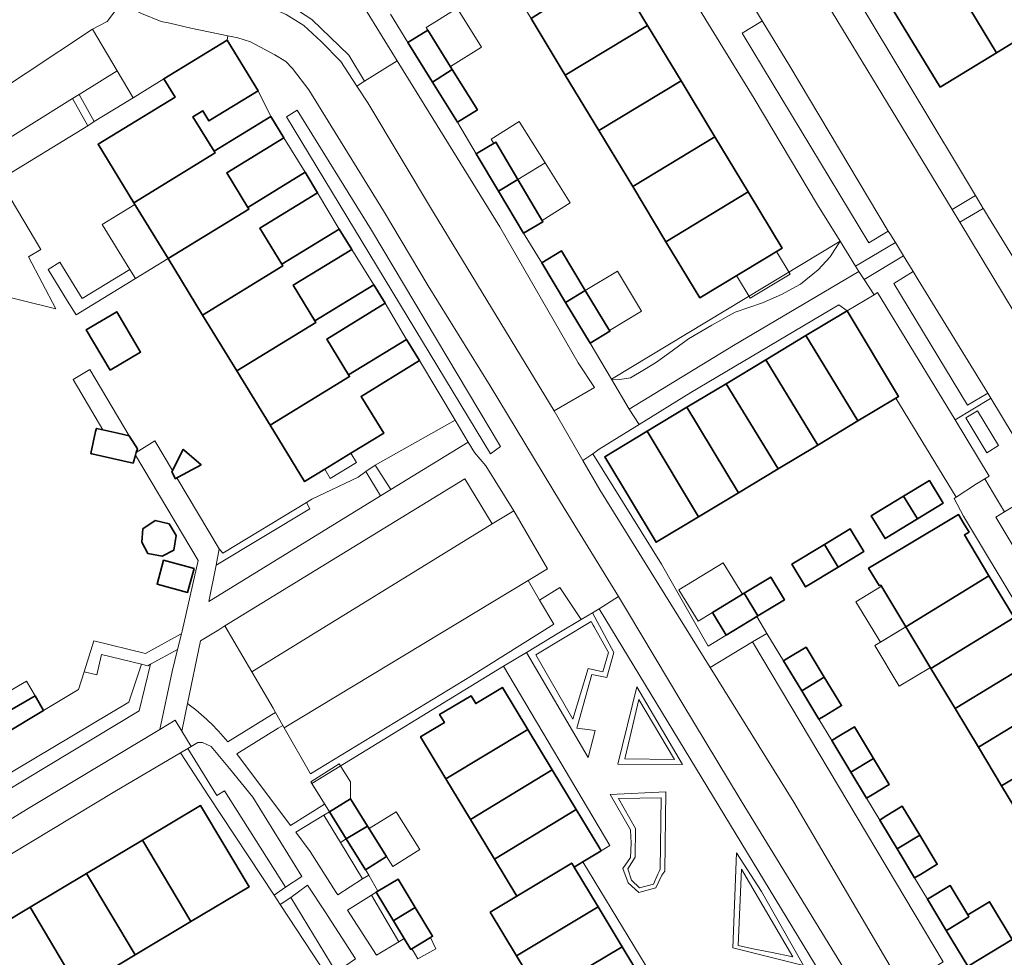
# Model space of a CAD drawing. Extents: x 147051 to 149075, y 463071 to 465537.
# Tile 87 of 229: x 147796 to 147887, y 464230 to 464317. Entities that reach past the tile are written whole.
import ezdxf

# ---------------------------------------------------------------- set-up
doc = ezdxf.new("R2010")
doc.units = 0
doc.header["$LTSCALE"] = 0.5
for name, color, linetype, lineweight in [('B-PV-GR-BEPLANTING_CULTUUR_BODEMBEDEKKER-GV', 252, 'CONTINUOUS', 18), ('B-PV-GR-BEPLANTING_CULTUUR_HEESTERS-GV', 252, 'CONTINUOUS', 18), ('B-PV-OG-BEBOUWING-GV', 6, 'CONTINUOUS', 35), ('B-PV-OG-BEBOUWING_LUIFEL-GV', 6, 'CONTINUOUS', 18), ('B-PV-OG-TERREIN_BEGROEID-GV', 252, 'CONTINUOUS', 18), ('B-PV-OG-TERREIN_ERF-GV', 252, 'CONTINUOUS', 18), ('B-PV-VH-GESLOTENVERHARDING_ASFALT-GV', 252, 'CONTINUOUS', 18), ('B-PV-VH-GESLOTENVERHARDING_BETON-GV', 252, 'CONTINUOUS', 18), ('B-PV-VH-OPENVERHARDING_BETONSTRAATSTEEN-GV', 252, 'CONTINUOUS', 18), ('B-PV-VH-OPENVERHARDING_TEGEL-GV', 252, 'CONTINUOUS', 18)]:
    doc.layers.add(name, color=color, linetype=linetype, lineweight=lineweight)

msp = doc.modelspace()

# ---------------------------------------------------------------- linework, layer by layer
at = {"layer": 'B-PV-GR-BEPLANTING_CULTUUR_BODEMBEDEKKER-GV', "flags": 128}
for points in [[(147848.741, 464248.776), (147849.388, 464251.279), (147847.686, 464251.502), (147849.08, 464256.459), (147850.457, 464256.185), (147851.129, 464258.513), (147849.129, 464262.195), (147848.096, 464261.574), (147846.017, 464260.326), (147843.007, 464258.518)], [(147847.33, 464252.333), (147843.875, 464258.279), (147849.014, 464261.388), (147849.213, 464261.03), (147849.287, 464260.899), (147850.616, 464258.521), (147850.095, 464256.721), (147848.753, 464257.031)], [(147851.495, 464248.154), (147857.502, 464248.137), (147853.261, 464255.313)], [(147852.606, 464250.606), (147853.448, 464254.153), (147856.737, 464248.587), (147852.141, 464248.646)], [(147850.774, 464245.351), (147852.656, 464242.05), (147852.733, 464240.824), (147852.66, 464239.498), (147851.961, 464238.471), (147852.464, 464237.145), (147853.441, 464236.246), (147855.017, 464236.698), (147855.566, 464237.85), (147855.841, 464238.225), (147855.954, 464245.582)], [(147853.132, 464242.19), (147851.556, 464244.961), (147855.517, 464245.037), (147855.43, 464238.411), (147855.326, 464238.214), (147855.187, 464237.95), (147854.809, 464237.035), (147853.512, 464236.697), (147852.764, 464237.385), (147852.404, 464238.459), (147853.108, 464239.542)], [(147868.719, 464229.484), (147864.829, 464236.36), (147862.495, 464239.935), (147862.159, 464231.127)], [(147865.657, 464230.712), (147865.469, 464230.749), (147863.888, 464231.073), (147862.657, 464231.326), (147862.961, 464238.431), (147867.715, 464230.3)]]:
    msp.add_lwpolyline(points, close=True, dxfattribs=at)
at = {"layer": 'B-PV-GR-BEPLANTING_CULTUUR_HEESTERS-GV', "flags": 128}
for points in [[(147826.526, 464313.9), (147823.101, 464317.215), (147821.247, 464318.413), (147819.136, 464319.256), (147817.951, 464319.66), (147815.513, 464323.664), (147814.838, 464323.252), (147817.272, 464318.976), (147817.898, 464318.827), (147818.699, 464318.553), (147820.728, 464317.679), (147822.356, 464316.656), (147823.961, 464315.156), (147825.79, 464313.307), (147827.271, 464311.032), (147827.998, 464311.489)], [(147806.531, 464309.958), (147809.385, 464311.699), (147815.248, 464315.289), (147815.324, 464315.702), (147811.87, 464316.392), (147809.917, 464316.865), (147809.141, 464317.014), (147807.313, 464317.763), (147806.161, 464318.312), (147805.434, 464318.786), (147804.111, 464317.008), (147802.76, 464316.306), (147805.044, 464312.455)], [(147805.044, 464312.455), (147801.52, 464310.263), (147802.917, 464307.738), (147806.531, 464309.958)], [(147800.899, 464309.877), (147792.756, 464304.811), (147794.104, 464302.352), (147802.312, 464307.363)], [(147792.786, 464300.896), (147793.927, 464297.483), (147793.721, 464295.513), (147793.358, 464293.992), (147792.577, 464292.052), (147799.357, 464290.39), (147796.83, 464295.202), (147797.977, 464295.89), (147794.104, 464302.352), (147792.756, 464304.811), (147792.467, 464304.632), (147790.411, 464308.146), (147790.083, 464308.708), (147788.685, 464307.438)], [(147852.653, 464283.969), (147853.965, 464284.752), (147855.086, 464285.421), (147856.185, 464286.23), (147858.041, 464287.595), (147860.226, 464288.856), (147862.37, 464290.076), (147864.917, 464290.92), (147866.682, 464291.696), (147868.423, 464292.654), (147870.09, 464293.982), (147871.179, 464295.208), (147872.109, 464296.648), (147850.897, 464283.86), (147851.674, 464283.837)], [(147852.545, 464281.086), (147862.222, 464286.978), (147873.849, 464293.849), (147873.55, 464294.33), (147872.109, 464296.648), (147871.179, 464295.208), (147870.09, 464293.982), (147868.423, 464292.654), (147866.682, 464291.696), (147864.917, 464290.92), (147862.37, 464290.076), (147860.226, 464288.856), (147858.041, 464287.595), (147856.185, 464286.23), (147855.086, 464285.421), (147853.965, 464284.752), (147852.653, 464283.969), (147851.674, 464283.837), (147850.897, 464283.86)], [(147879.001, 464286.282), (147875.594, 464291.88), (147875.27, 464291.688), (147872.763, 464290.198), (147877.538, 464282.263), (147877.267, 464282.1), (147882.87, 464272.918), (147884.749, 464274.159), (147885.543, 464274.62), (147885.952, 464274.858), (147882.775, 464280.08)], [(147830.441, 464273.619), (147837.62, 464278.025), (147836.413, 464280.039), (147828.989, 464275.893)], [(147822.919, 464271.824), (147814.216, 464266.6), (147813.548, 464263.251), (147829.476, 464273.027), (147828.123, 464275.287), (147827.387, 464274.773), (147823.098, 464272.714), (147822.61, 464272.419)], [(147822.61, 464272.419), (147814.846, 464267.718), (147814.521, 464268.127), (147814.216, 464266.6), (147822.919, 464271.824)], [(147891.352, 464268.328), (147888.824, 464272.429), (147887.36, 464271.549), (147886.556, 464271.066), (147892.471, 464261.193), (147894.748, 464262.818)], [(147824.289, 464244.462), (147823.107, 464246.355), (147840.895, 464257.249), (147843.007, 464258.518), (147846.017, 464260.326), (147848.096, 464261.574), (147846.115, 464264.534), (147844.237, 464263.364), (147845.544, 464261.134), (147837.918, 464256.345), (147822.965, 464247.243), (147820.539, 464251.527), (147820.412, 464251.751), (147819.993, 464251.494), (147816.138, 464249.123), (147821.14, 464242.469), (147824.274, 464244.452)], [(147848.753, 464257.031), (147850.095, 464256.721), (147850.616, 464258.521), (147849.287, 464260.899), (147849.213, 464261.03), (147849.014, 464261.388), (147843.875, 464258.279), (147847.33, 464252.333)], [(147785.385, 464237.024), (147785.512, 464237.102), (147796.641, 464243.957), (147809.015, 464251.38), (147810.161, 464256.759), (147810.655, 464258.802), (147808.147, 464257.423), (147807.083, 464253.104), (147784.072, 464239.247)], [(147792.404, 464248.464), (147793.424, 464247.01), (147793.9, 464246.627), (147806.116, 464253.894), (147807.308, 464257.417), (147803.607, 464258.319), (147803.146, 464256.431), (147801.97, 464256.705), (147801.463, 464255.075), (147798.211, 464253.133), (147794.551, 464250.948), (147794.548, 464250.946), (147792.178, 464249.531), (147791.958, 464249.398)], [(147784.072, 464239.247), (147807.083, 464253.104), (147808.147, 464257.423), (147807.881, 464257.277), (147807.308, 464257.417), (147806.116, 464253.894), (147793.9, 464246.627), (147793.424, 464247.01), (147783.175, 464240.766)], [(147852.606, 464250.606), (147852.141, 464248.646), (147856.737, 464248.587), (147853.448, 464254.153)], [(147813.532, 464245.216), (147819.596, 464236.012), (147819.836, 464236.174), (147820.669, 464236.738), (147815.003, 464245.693), (147814.298, 464245.244), (147811.596, 464249.61), (147810.918, 464249.211)], [(147815.003, 464245.693), (147820.669, 464236.738), (147822.179, 464237.752), (147817.638, 464245.109), (147815.481, 464247.759), (147813.751, 464249.783), (147812.975, 464250.158), (147812.524, 464250.157), (147811.896, 464249.787), (147811.596, 464249.61), (147814.298, 464245.244)], [(147853.108, 464239.542), (147852.404, 464238.459), (147852.764, 464237.385), (147853.512, 464236.697), (147854.809, 464237.035), (147855.187, 464237.95), (147855.326, 464238.214), (147855.43, 464238.411), (147855.517, 464245.037), (147851.556, 464244.961), (147853.132, 464242.19)], [(147825.36, 464236.26), (147825.503, 464236.038), (147827.815, 464237.508), (147825.755, 464240.899), (147824.223, 464243.421), (147821.611, 464241.842), (147822.942, 464240.071)], [(147826.301, 464241.234), (147824.741, 464243.737), (147824.223, 464243.421), (147825.755, 464240.899)], [(147826.301, 464241.234), (147825.755, 464240.899), (147827.815, 464237.508), (147828.387, 464237.867), (147828.216, 464238.164), (147828.092, 464238.363)], [(147867.715, 464230.3), (147862.961, 464238.431), (147862.657, 464231.326), (147863.888, 464231.073), (147865.469, 464230.749), (147865.657, 464230.712)], [(147825.348, 464228.872), (147827.14, 464230.096), (147824.337, 464234.458), (147822.7, 464236.927), (147821.853, 464236.313), (147821.141, 464235.794)], [(147820.167, 464235.145), (147824.626, 464228.378), (147825.348, 464228.872), (147821.141, 464235.794)], [(147828.641, 464235.997), (147826.413, 464234.625), (147829.106, 464230.44), (147831.161, 464231.677)], [(147831.672, 464231.99), (147830.683, 464233.625), (147829.077, 464236.28), (147828.641, 464235.997), (147831.161, 464231.677)]]:
    msp.add_lwpolyline(points, close=True, dxfattribs=at)
for points in [[(147814.463, 464260.621), (147812.789, 464259.594)], [(147815.04, 464260.975), (147814.463, 464260.621)], [(147817.531, 464256.722), (147815.04, 464260.975)], [(147812.789, 464259.594), (147811.581, 464253.769)], [(147819.51, 464253.344), (147817.531, 464256.722)], [(147819.732, 464252.952), (147819.51, 464253.344)], [(147815.302, 464250.225), (147819.352, 464252.718)], [(147819.352, 464252.718), (147819.732, 464252.952)]]:
    msp.add_lwpolyline(points, dxfattribs=at)
at = {"layer": 'B-PV-GR-BEPLANTING_CULTUUR_HEESTERS-GV'}
msp.add_lwpolyline([(147811.581, 464253.769, -0.064836), (147815.302, 464250.225)], format="xyb", dxfattribs=at)
at = {"layer": 'B-PV-OG-BEBOUWING-GV', "flags": 128}
for points in [[(147882.289, 464321.299), (147886.613, 464314.125), (147891.759, 464317.273), (147887.387, 464324.418)], [(147850.935, 464322.135), (147843.444, 464317.304), (147846.618, 464312.054), (147854.246, 464316.659)], [(147881.395, 464310.932), (147886.613, 464314.125), (147882.289, 464321.299), (147877.023, 464318.077)], [(147834.29, 464311.4), (147836.128, 464312.586), (147833.863, 464316.22), (147832.007, 464315.063)], [(147854.246, 464316.659), (147846.618, 464312.054), (147849.729, 464306.908), (147857.356, 464311.514)], [(147809.385, 464311.699), (147810.413, 464310.02), (147803.27, 464305.647), (147806.595, 464300.216), (147814.135, 464304.832), (147814.042, 464304.985), (147812.079, 464308.19), (147812.98, 464308.742), (147813.553, 464307.806), (147818.118, 464310.601), (147815.248, 464315.289)], [(147836.609, 464307.679), (147838.465, 464308.836), (147836.128, 464312.586), (147834.29, 464311.4)], [(147860.496, 464306.321), (147857.356, 464311.514), (147849.729, 464306.908), (147852.871, 464301.711)], [(147814.135, 464304.832), (147806.595, 464300.216), (147809.767, 464295.036), (147817.268, 464299.627), (147817.17, 464299.79), (147815.217, 464302.979), (147820.51, 464306.22), (147819.296, 464308.202), (147814.042, 464304.985)], [(147863.582, 464301.216), (147860.496, 464306.321), (147852.871, 464301.711), (147855.957, 464296.606)], [(147842.216, 464302.371), (147840.162, 464305.82), (147838.361, 464304.748), (147840.422, 464301.287)], [(147809.767, 464295.036), (147812.971, 464289.803), (147820.409, 464294.356), (147820.315, 464294.51), (147818.267, 464297.854), (147823.637, 464301.142), (147822.475, 464303.039), (147817.17, 464299.79), (147817.268, 464299.627)], [(147842.216, 464302.371), (147840.422, 464301.287), (147842.746, 464297.384), (147844.547, 464298.457)], [(147855.957, 464296.606), (147859.099, 464291.409), (147866.724, 464296.019), (147863.582, 464301.216)], [(147826.806, 464295.883), (147825.648, 464297.775), (147820.315, 464294.51), (147820.409, 464294.356), (147812.971, 464289.803), (147816.143, 464284.624), (147823.487, 464289.12), (147823.393, 464289.274), (147821.38, 464292.561)], [(147848.473, 464292.082), (147846.266, 464295.753), (147844.433, 464294.651), (147846.643, 464290.975)], [(147823.487, 464289.12), (147816.143, 464284.624), (147819.233, 464279.576), (147826.612, 464284.093), (147826.518, 464284.247), (147824.481, 464287.574), (147829.901, 464290.892), (147828.847, 464292.614), (147823.393, 464289.274)], [(147848.473, 464292.082), (147846.643, 464290.975), (147848.915, 464287.195), (147850.749, 464288.297)], [(147804.383, 464284.695), (147807.22, 464286.374), (147805.009, 464290.112), (147802.171, 464288.433)], [(147873.747, 464279.982), (147877.267, 464282.1), (147877.538, 464282.263), (147872.763, 464290.198), (147868.934, 464287.893)], [(147870.036, 464277.749), (147873.747, 464279.982), (147868.934, 464287.893), (147865.218, 464285.657)], [(147824.298, 464275.499), (147826.726, 464276.985), (147829.769, 464278.848), (147827.68, 464282.26), (147833.094, 464285.575), (147831.893, 464287.537), (147826.518, 464284.247), (147826.612, 464284.093), (147819.233, 464279.576), (147822.43, 464274.355)], [(147865.218, 464285.657), (147861.529, 464283.437), (147866.36, 464275.536), (147870.036, 464277.749)], [(147861.529, 464283.437), (147857.895, 464281.25), (147862.691, 464273.329), (147866.36, 464275.536)], [(147858.966, 464271.087), (147862.691, 464273.329), (147857.895, 464281.25), (147854.203, 464279.028)], [(147802.697, 464276.942), (147806.527, 464276.067), (147806.746, 464276.803), (147806.821, 464277.055), (147806.922, 464277.398), (147806.166, 464278.6), (147805.1, 464278.859), (147803.722, 464279.16), (147803.113, 464279.294), (147803.046, 464278.988), (147802.604, 464276.963)], [(147854.203, 464279.028), (147850.27, 464276.661), (147855.044, 464268.727), (147858.966, 464271.087)], [(147810.594, 464274.701), (147810.717, 464274.768), (147812.831, 464275.914), (147811.3, 464277.239), (147811.182, 464277.341), (147810.177, 464275.399), (147810.104, 464275.257), (147810.448, 464274.622)], [(147879.276, 464270.895), (147881.664, 464272.346), (147880.388, 464274.445), (147877.999, 464272.993)], [(147879.276, 464270.895), (147877.999, 464272.993), (147875.001, 464271.171), (147876.276, 464269.072)], [(147809.868, 464270.454), (147808.58, 464270.748), (147807.414, 464269.975), (147807.333, 464268.751), (147807.893, 464267.687), (147809.212, 464267.433), (147810.3, 464267.994), (147810.531, 464269.359)], [(147885.922, 464265.627), (147883.639, 464269.418), (147884.07, 464269.677), (147883.628, 464270.417), (147883.099, 464271.302), (147877.928, 464268.212), (147874.754, 464266.315), (147875.743, 464264.708), (147875.888, 464264.75), (147878.212, 464260.89)], [(147871.928, 464266.43), (147874.304, 464267.874), (147873.029, 464269.973), (147870.647, 464268.525)], [(147871.928, 464266.43), (147870.647, 464268.525), (147867.637, 464266.696), (147868.912, 464264.597)], [(147812.173, 464266.303), (147809.346, 464267.069), (147808.743, 464264.844), (147811.57, 464264.077)], [(147864.475, 464261.901), (147866.951, 464263.405), (147865.675, 464265.504), (147863.212, 464264.008)], [(147878.212, 464260.89), (147880.534, 464257.035), (147888.25, 464261.762), (147885.922, 464265.627)], [(147864.386, 464261.847), (147864.475, 464261.901), (147863.212, 464264.008), (147860.272, 464262.221), (147861.547, 464260.122)], [(147890.5, 464258.024), (147888.25, 464261.762), (147880.534, 464257.035), (147882.774, 464253.315)], [(147868.966, 464259.008), (147867.356, 464258.036), (147866.866, 464257.74), (147868.549, 464254.953), (147870.639, 464256.237)], [(147882.774, 464253.315), (147884.935, 464249.727), (147892.667, 464254.427), (147890.5, 464258.024)], [(147868.549, 464254.953), (147870.14, 464252.317), (147870.641, 464252.62), (147872.24, 464253.586), (147870.639, 464256.237)], [(147835.542, 464246.794), (147843.147, 464251.37), (147840.791, 464255.269), (147838.317, 464253.774), (147837.886, 464254.487), (147834.955, 464252.751), (147835.405, 464252.015), (147833.195, 464250.68)], [(147798.211, 464253.133), (147797.427, 464254.486), (147793.737, 464252.348), (147794.548, 464250.946), (147794.551, 464250.948)], [(147894.848, 464250.804), (147892.667, 464254.427), (147884.935, 464249.727), (147887.096, 464246.139)], [(147837.825, 464243.016), (147845.41, 464247.624), (147843.147, 464251.37), (147835.542, 464246.794)], [(147875.194, 464248.695), (147873.435, 464251.607), (147871.84, 464250.644), (147871.335, 464250.339), (147873.098, 464247.418)], [(147887.096, 464246.139), (147889.371, 464242.36), (147897.087, 464247.087), (147894.848, 464250.804)], [(147875.194, 464248.695), (147873.098, 464247.418), (147874.556, 464245.005), (147875.072, 464245.316), (147876.656, 464246.273)], [(147840.051, 464239.331), (147847.631, 464243.947), (147845.41, 464247.624), (147837.825, 464243.016)], [(147824.741, 464243.737), (147826.301, 464241.234), (147828.268, 464242.414), (147826.686, 464244.95)], [(147811.877, 464233.554), (147817.276, 464236.778), (147812.772, 464244.321), (147807.381, 464241.101)], [(147879.498, 464241.567), (147877.881, 464244.245), (147876.3, 464243.291), (147875.78, 464242.977), (147877.396, 464240.302)], [(147842.11, 464235.922), (147847.208, 464238.98), (147847.433, 464238.607), (147848.252, 464239.101), (147849.942, 464240.122), (147849.718, 464240.493), (147847.631, 464243.947), (147840.051, 464239.331)], [(147826.301, 464241.234), (147828.092, 464238.363), (147830.038, 464239.577), (147828.268, 464242.414)], [(147879.498, 464241.567), (147877.396, 464240.302), (147879.026, 464237.601), (147879.557, 464237.922), (147881.127, 464238.87)], [(147807.381, 464241.101), (147802.214, 464238.016), (147806.711, 464230.468), (147811.877, 464233.554)], [(147839.641, 464234.431), (147842.079, 464230.396), (147849.651, 464234.936), (147847.433, 464238.607), (147847.208, 464238.98), (147842.11, 464235.922)], [(147802.214, 464238.016), (147796.961, 464234.879), (147801.466, 464227.336), (147806.711, 464230.468)], [(147830.814, 464233.705), (147832.7, 464234.853), (147831.108, 464237.485), (147829.237, 464236.383), (147829.074, 464236.285), (147829.077, 464236.28), (147830.683, 464233.625)], [(147880.22, 464235.624), (147881.962, 464232.739), (147882.123, 464232.836), (147884.062, 464234.007), (147883.961, 464234.175), (147882.321, 464236.892)], [(147796.961, 464234.879), (147791.649, 464231.706), (147796.154, 464224.163), (147801.466, 464227.336)], [(147831.672, 464231.99), (147832.288, 464230.972), (147832.388, 464231.032), (147834.097, 464232.066), (147834.309, 464232.194), (147832.7, 464234.853), (147830.814, 464233.705), (147830.683, 464233.625)], [(147851.891, 464231.228), (147849.651, 464234.936), (147842.079, 464230.396), (147844.315, 464226.694)], [(147881.962, 464232.739), (147883.968, 464229.416), (147884.13, 464229.514), (147888.079, 464231.898), (147886.072, 464235.221), (147885.971, 464235.389), (147883.961, 464234.175), (147884.062, 464234.007), (147882.123, 464232.836)], [(147854.069, 464227.623), (147851.891, 464231.228), (147844.315, 464226.694), (147846.5, 464223.078)]]:
    msp.add_lwpolyline(points, close=True, dxfattribs=at)
at = {"layer": 'B-PV-OG-BEBOUWING_LUIFEL-GV', "flags": 128}
for points in [[(147836.6, 464318.271), (147834.664, 464317.065), (147833.708, 464316.469), (147835.964, 464312.848), (147838.856, 464314.651)], [(147842.216, 464302.371), (147844.755, 464303.904), (147842.348, 464307.748), (147839.751, 464306.121), (147840, 464305.724), (147840.162, 464305.82)], [(147820.51, 464306.22), (147815.217, 464302.979), (147817.17, 464299.79), (147822.475, 464303.039)], [(147844.48, 464298.569), (147847.077, 464300.195), (147844.755, 464303.904), (147842.216, 464302.371)], [(147823.637, 464301.142), (147818.267, 464297.854), (147820.315, 464294.51), (147825.648, 464297.775)], [(147803.661, 464298.191), (147806.208, 464294.034), (147806.732, 464293.177), (147809.767, 464295.036), (147806.697, 464300.05)], [(147866.198, 464295.701), (147862.495, 464293.462), (147863.771, 464291.353), (147867.473, 464293.591)], [(147806.208, 464294.034), (147801.793, 464291.33), (147799.727, 464294.704), (147798.644, 464294.041), (147800.451, 464291.091), (147801.235, 464289.811), (147806.732, 464293.177)], [(147853.686, 464290.157), (147851.451, 464293.873), (147848.473, 464292.082), (147850.708, 464288.366)], [(147829.901, 464290.892), (147824.481, 464287.574), (147826.518, 464284.247), (147831.893, 464287.537)], [(147803.722, 464279.16), (147805.1, 464278.859), (147806.166, 464278.6), (147802.523, 464284.756), (147800.958, 464283.83)], [(147827.244, 464276.139), (147826.726, 464276.985), (147824.298, 464275.499), (147824.816, 464274.653)], [(147857.164, 464264.322), (147858.935, 464261.408), (147860.272, 464262.221), (147863.044, 464263.906), (147861.273, 464266.819)], [(147873.582, 464263.223), (147875.846, 464259.465), (147878.212, 464260.89), (147875.948, 464264.648)], [(147877.589, 464255.374), (147880.484, 464257.118), (147878.212, 464260.89), (147875.317, 464259.146)], [(147797.427, 464254.486), (147796.633, 464255.857), (147792.942, 464253.719), (147793.737, 464252.348)], [(147824.741, 464243.737), (147826.686, 464244.95), (147826.677, 464246.527), (147825.643, 464248.183), (147822.997, 464246.531)], [(147828.41, 464242.187), (147830.038, 464239.577), (147830.607, 464238.666), (147833.111, 464240.228), (147830.914, 464243.749)]]:
    msp.add_lwpolyline(points, close=True, dxfattribs=at)
at = {"layer": 'B-PV-OG-TERREIN_BEGROEID-GV', "flags": 128}
msp.add_lwpolyline([(147831.021, 464313.388), (147822.189, 464327.74), (147815.513, 464323.664), (147817.951, 464319.66), (147819.136, 464319.256), (147821.247, 464318.413), (147823.101, 464317.215), (147826.526, 464313.9), (147827.998, 464311.489)], close=True, dxfattribs=at)
at = {"layer": 'B-PV-OG-TERREIN_ERF-GV', "flags": 128}
for points in [[(147904.817, 464341.776), (147872.205, 464321.85), (147872.34, 464321.652), (147873.218, 464319.952), (147884.66, 464300.903), (147884.956, 464300.41), (147885.391, 464299.691), (147885.413, 464299.655), (147885.884, 464298.878), (147889.915, 464292.295)], [(147830.404, 464317.714), (147832.007, 464315.063), (147833.863, 464316.22), (147836.128, 464312.586), (147838.465, 464308.836), (147836.609, 464307.679), (147838.361, 464304.748), (147840.162, 464305.82), (147842.216, 464302.371), (147844.547, 464298.457), (147842.746, 464297.384), (147844.433, 464294.651), (147846.266, 464295.753), (147848.473, 464292.082), (147850.749, 464288.297), (147848.915, 464287.195), (147850.897, 464283.86), (147872.109, 464296.648), (147870.01, 464300.025), (147864.138, 464309.877), (147856.41, 464322.479)], [(147793.737, 464252.348), (147797.427, 464254.486), (147798.211, 464253.133), (147801.463, 464255.075), (147801.97, 464256.705), (147802.866, 464259.585), (147807.666, 464258.432), (147810.92, 464260.202), (147811.004, 464260.248), (147811.064, 464260.497), (147812.567, 464267.047), (147806.746, 464276.803), (147806.527, 464276.067), (147802.697, 464276.942), (147802.604, 464276.963), (147803.046, 464278.988), (147803.113, 464279.294), (147803.722, 464279.16), (147805.1, 464278.859), (147806.166, 464278.6), (147806.922, 464277.398), (147806.821, 464277.055), (147808.535, 464278.149), (147810.177, 464275.399), (147811.182, 464277.341), (147811.3, 464277.239), (147812.831, 464275.914), (147810.717, 464274.768), (147810.594, 464274.701), (147814.521, 464268.127), (147814.846, 464267.718), (147822.61, 464272.419), (147823.098, 464272.714), (147827.387, 464274.773), (147828.123, 464275.287), (147828.989, 464275.893), (147836.413, 464280.039), (147833.094, 464285.575), (147827.68, 464282.26), (147829.769, 464278.848), (147826.726, 464276.985), (147824.298, 464275.499), (147822.43, 464274.355), (147819.233, 464279.576), (147816.143, 464284.624), (147812.971, 464289.803), (147809.767, 464295.036), (147806.595, 464300.216), (147803.27, 464305.647), (147810.413, 464310.02), (147809.385, 464311.699), (147806.531, 464309.958), (147802.917, 464307.738), (147802.312, 464307.363), (147794.104, 464302.352), (147797.977, 464295.89), (147796.83, 464295.202), (147799.357, 464290.39), (147792.577, 464292.052)], [(147894.159, 464253.488), (147883.57, 464271.166), (147882.677, 464272.79), (147882.87, 464272.918), (147877.267, 464282.1), (147873.747, 464279.982), (147870.036, 464277.749), (147866.36, 464275.536), (147862.691, 464273.329), (147858.966, 464271.087), (147855.044, 464268.727), (147850.27, 464276.661), (147854.203, 464279.028), (147857.895, 464281.25), (147861.529, 464283.437), (147865.218, 464285.657), (147868.934, 464287.893), (147872.763, 464290.198), (147872.002, 464290.744), (147858.274, 464282.619), (147853.464, 464279.663), (147849.748, 464277.379), (147849.173, 464276.928), (147855.546, 464266.701), (147859.882, 464259.101), (147861.547, 464260.122), (147860.272, 464262.221), (147863.212, 464264.008), (147865.675, 464265.504), (147866.951, 464263.405), (147864.475, 464261.901), (147864.386, 464261.847), (147865.328, 464260.286), (147866.866, 464257.74), (147867.356, 464258.036), (147868.966, 464259.008), (147870.639, 464256.237), (147872.24, 464253.586), (147870.641, 464252.62), (147870.14, 464252.317), (147871.335, 464250.339), (147871.84, 464250.644), (147873.435, 464251.607), (147875.194, 464248.695), (147876.656, 464246.273), (147875.072, 464245.316), (147874.556, 464245.005), (147875.78, 464242.977), (147876.3, 464243.291), (147877.881, 464244.245), (147879.498, 464241.567), (147881.127, 464238.87), (147879.557, 464237.922), (147879.026, 464237.601), (147880.22, 464235.624), (147882.321, 464236.892), (147883.961, 464234.175), (147885.971, 464235.389), (147886.072, 464235.221), (147888.079, 464231.898), (147884.13, 464229.514)], [(147889.371, 464242.36), (147887.096, 464246.139), (147884.935, 464249.727), (147882.774, 464253.315), (147880.534, 464257.035), (147878.212, 464260.89), (147875.888, 464264.75), (147875.743, 464264.708), (147874.754, 464266.315), (147877.928, 464268.212), (147883.099, 464271.302), (147883.628, 464270.417), (147884.07, 464269.677), (147883.639, 464269.418), (147885.922, 464265.627), (147888.25, 464261.762)], [(147844.315, 464226.694), (147842.079, 464230.396), (147839.641, 464234.431), (147842.11, 464235.922), (147840.051, 464239.331), (147837.825, 464243.016), (147835.542, 464246.794), (147833.195, 464250.68), (147835.405, 464252.015), (147834.955, 464252.751), (147837.886, 464254.487), (147838.317, 464253.774), (147840.791, 464255.269), (147843.147, 464251.37), (147845.41, 464247.624), (147847.631, 464243.947), (147849.718, 464240.493), (147849.942, 464240.122), (147850.747, 464240.608), (147840.895, 464257.249), (147823.107, 464246.355), (147824.289, 464244.462), (147824.741, 464243.737), (147826.686, 464244.95), (147828.268, 464242.414), (147830.038, 464239.577), (147828.092, 464238.363), (147828.216, 464238.164), (147828.387, 464237.867), (147829.237, 464236.383), (147831.108, 464237.485), (147832.7, 464234.853), (147834.309, 464232.194), (147834.097, 464232.066), (147834.315, 464231.621), (147834.608, 464231.024), (147832.947, 464230.107)], [(147824.626, 464228.378), (147820.167, 464235.145), (147819.596, 464236.012), (147813.532, 464245.216), (147810.918, 464249.211), (147804.828, 464245.624), (147787.431, 464235.136), (147793.68, 464224.551)], [(147858.218, 464222.664), (147848.252, 464239.101), (147847.433, 464238.607), (147849.651, 464234.936), (147851.891, 464231.228), (147854.069, 464227.623)]]:
    msp.add_lwpolyline(points, dxfattribs=at)
for points in [[(147837.097, 464327.802), (147833.858, 464333.16), (147834.923, 464333.804), (147840.811, 464337.364), (147841.059, 464337.514), (147841.483, 464337.77), (147844.722, 464332.412), (147847.831, 464327.27), (147850.935, 464322.135), (147854.246, 464316.659), (147857.356, 464311.514), (147860.496, 464306.321), (147863.582, 464301.216), (147866.724, 464296.019), (147859.099, 464291.409), (147855.957, 464296.606), (147852.871, 464301.711), (147849.729, 464306.908), (147846.618, 464312.054), (147843.444, 464317.304), (147840.339, 464322.439)], [(147881.395, 464310.932), (147877.023, 464318.077), (147882.289, 464321.299), (147887.387, 464324.418), (147892.454, 464327.518), (147897.741, 464330.753), (147902.112, 464323.609), (147896.825, 464320.374), (147897.034, 464320.033), (147898.399, 464317.802), (147893.332, 464314.702), (147891.967, 464316.933), (147891.759, 464317.273), (147886.613, 464314.125)], [(147812.98, 464308.742), (147812.079, 464308.19), (147814.042, 464304.985), (147819.296, 464308.202), (147818.118, 464310.601), (147813.553, 464307.806)], [(147822.475, 464303.039), (147820.51, 464306.22), (147815.217, 464302.979), (147817.17, 464299.79)], [(147820.315, 464294.51), (147825.648, 464297.775), (147823.637, 464301.142), (147818.267, 464297.854)], [(147821.38, 464292.561), (147823.393, 464289.274), (147828.847, 464292.614), (147826.806, 464295.883)], [(147826.518, 464284.247), (147831.893, 464287.537), (147829.901, 464290.892), (147824.481, 464287.574)], [(147804.383, 464284.695), (147802.171, 464288.433), (147805.009, 464290.112), (147807.22, 464286.374)], [(147879.276, 464270.895), (147876.276, 464269.072), (147875.001, 464271.171), (147877.999, 464272.993), (147880.388, 464274.445), (147881.664, 464272.346)], [(147809.868, 464270.454), (147810.531, 464269.359), (147810.3, 464267.994), (147809.212, 464267.433), (147807.893, 464267.687), (147807.333, 464268.751), (147807.414, 464269.975), (147808.58, 464270.748)], [(147871.928, 464266.43), (147868.912, 464264.597), (147867.637, 464266.696), (147870.647, 464268.525), (147873.029, 464269.973), (147874.304, 464267.874)], [(147812.173, 464266.303), (147811.57, 464264.077), (147808.743, 464264.844), (147809.346, 464267.069)], [(147801.466, 464227.336), (147796.154, 464224.163), (147791.649, 464231.706), (147796.961, 464234.879), (147802.214, 464238.016), (147807.381, 464241.101), (147812.772, 464244.321), (147817.276, 464236.778), (147811.877, 464233.554), (147806.711, 464230.468)]]:
    msp.add_lwpolyline(points, close=True, dxfattribs=at)
at = {"layer": 'B-PV-VH-GESLOTENVERHARDING_ASFALT-GV', "flags": 128}
for points in [[(147892.399, 464283.207), (147883.228, 464298.405), (147882.517, 464299.583), (147863.038, 464331.639), (147853.828, 464346.669), (147848.257, 464355.749), (147847.477, 464357.688), (147846.43, 464361.36), (147846.044, 464363.544), (147845.912, 464366.055), (147846.013, 464368.006), (147846.282, 464369.454), (147846.869, 464371.3), (147848.593, 464374.984), (147851.773, 464381.78), (147857.029, 464390.259), (147864.539, 464401.756), (147863.702, 464402.319), (147866.676, 464406.974), (147867.569, 464406.405), (147877.412, 464421.366), (147887.254, 464436.327), (147888.708, 464438.603)], [(147877.887, 464227.468), (147867.819, 464244.646), (147860.041, 464257.123), (147849.829, 464273.6), (147848.255, 464276.32), (147845.588, 464280.927), (147834.397, 464299.305), (147828.299, 464309.481), (147827.271, 464311.032), (147825.79, 464313.307), (147823.961, 464315.156), (147822.356, 464316.656), (147820.728, 464317.679), (147818.699, 464318.553), (147817.898, 464318.827), (147817.272, 464318.976), (147815.42, 464319.324), (147811.439, 464320.195), (147809.536, 464320.718), (147808.334, 464321.117), (147807.407, 464321.691), (147806.53, 464322.316), (147805.164, 464323.682), (147797.955, 464335.631)], [(147859.983, 464325.095), (147864.889, 464317.076), (147867.456, 464312.879), (147876.578, 464297.591), (147876.722, 464297.356), (147877.235, 464296.519), (147877.987, 464295.29), (147878.875, 464293.829), (147879.152, 464293.378), (147879.345, 464293.066), (147885.826, 464282.544), (147886.094, 464282.097), (147893.564, 464269.691)], [(147807.313, 464317.763), (147809.141, 464317.014), (147809.917, 464316.865), (147811.87, 464316.392), (147815.324, 464315.702), (147816.226, 464315.522), (147817.403, 464315.148), (147819.683, 464313.925), (147820.685, 464313.3), (147821.311, 464312.651), (147822.841, 464310.701), (147829.766, 464299.474), (147833.907, 464292.498), (147839.653, 464283.247), (147846.177, 464272.445), (147851.554, 464263.693), (147852.399, 464262.318), (147857.418, 464253.867), (147862.938, 464244.765), (147875.81, 464223.762)], [(147811.581, 464253.769), (147811.049, 464251.205), (147811.896, 464249.787), (147812.524, 464250.157), (147812.975, 464250.158), (147813.751, 464249.783), (147815.481, 464247.759), (147817.638, 464245.109), (147822.179, 464237.752), (147820.669, 464236.738), (147819.836, 464236.174), (147819.596, 464236.012), (147820.167, 464235.145), (147821.141, 464235.794), (147821.853, 464236.313), (147822.7, 464236.927), (147824.337, 464234.458), (147827.14, 464230.096)], [(147832.947, 464230.107), (147832.626, 464230.627), (147832.388, 464231.032), (147832.288, 464230.972), (147831.672, 464231.99), (147831.161, 464231.677), (147829.106, 464230.44), (147826.413, 464234.625), (147828.641, 464235.997), (147829.077, 464236.28), (147829.074, 464236.285), (147829.237, 464236.383), (147828.387, 464237.867), (147827.815, 464237.508), (147825.503, 464236.038), (147825.36, 464236.26), (147822.942, 464240.071), (147821.611, 464241.842), (147824.223, 464243.421), (147824.741, 464243.737), (147824.289, 464244.462), (147824.274, 464244.452), (147821.14, 464242.469), (147816.138, 464249.123), (147819.993, 464251.494), (147820.412, 464251.751), (147819.732, 464252.952), (147819.352, 464252.718), (147815.302, 464250.225)]]:
    msp.add_lwpolyline(points, dxfattribs=at)
at = {"layer": 'B-PV-VH-GESLOTENVERHARDING_ASFALT-GV'}
msp.add_lwpolyline([(147815.302, 464250.225, 0.064836), (147811.581, 464253.769)], format="xyb", dxfattribs=at)
at = {"layer": 'B-PV-VH-GESLOTENVERHARDING_ASFALT-GV', "flags": 128}
msp.add_lwpolyline([(147834.097, 464232.066), (147832.388, 464231.032), (147832.626, 464230.627), (147832.947, 464230.107), (147834.608, 464231.024), (147834.315, 464231.621)], close=True, dxfattribs=at)
at = {"layer": 'B-PV-VH-GESLOTENVERHARDING_BETON-GV', "flags": 128}
msp.add_lwpolyline([(147885.708, 464277.037), (147886.814, 464277.708), (147884.861, 464280.906), (147883.768, 464280.268)], close=True, dxfattribs=at)
at = {"layer": 'B-PV-VH-OPENVERHARDING_BETONSTRAATSTEEN-GV', "flags": 128}
for points in [[(147802.76, 464316.306), (147804.111, 464317.008), (147805.434, 464318.786), (147804.081, 464319.785), (147803.079, 464320.71), (147801.229, 464322.666), (147799.473, 464321.631), (147786.81, 464314.102), (147789.205, 464310.183), (147790.083, 464308.708), (147790.411, 464308.146)], [(147864.763, 464316.998), (147863.036, 464315.926), (147863.111, 464315.802), (147874.783, 464296.505), (147876.574, 464297.589), (147876.578, 464297.591), (147867.456, 464312.879), (147864.889, 464317.076)], [(147790.411, 464308.146), (147792.467, 464304.632), (147792.756, 464304.811), (147800.899, 464309.877), (147801.52, 464310.263), (147805.044, 464312.455), (147802.76, 464316.306)], [(147828.299, 464309.481), (147834.397, 464299.305), (147845.588, 464280.927), (147849.314, 464283.083), (147847.808, 464285.384), (147840.531, 464297.986), (147831.021, 464313.388), (147827.998, 464311.489), (147827.271, 464311.032)], [(147839.688, 464276.941), (147840.612, 464277.618), (147828.643, 464297.671), (147821.743, 464308.798), (147820.743, 464308.171)], [(147879.152, 464293.378), (147878.875, 464293.829), (147877.098, 464292.718), (147883.93, 464281.457), (147885.826, 464282.544), (147879.345, 464293.066)], [(147837.288, 464274.629), (147815.04, 464260.975), (147817.531, 464256.722), (147839.827, 464270.428)], [(147817.531, 464256.722), (147819.51, 464253.344), (147819.732, 464252.952), (147820.412, 464251.751), (147820.539, 464251.527), (147843.176, 464265.173), (147844.964, 464266.253), (147841.834, 464271.641), (147839.827, 464270.428)], [(147820.539, 464251.527), (147822.965, 464247.243), (147837.918, 464256.345), (147845.544, 464261.134), (147844.237, 464263.364), (147843.176, 464265.173)], [(147849.942, 464240.122), (147848.252, 464239.101), (147858.218, 464222.664), (147866.244, 464227.253), (147867.266, 464225.522), (147868.691, 464226.414), (147870.366, 464227.451), (147870.885, 464227.792), (147849.746, 464262.565), (147849.129, 464262.195), (147851.129, 464258.513), (147850.457, 464256.185), (147849.08, 464256.459), (147847.686, 464251.502), (147849.388, 464251.279), (147848.741, 464248.776), (147843.007, 464258.518), (147840.895, 464257.249), (147850.747, 464240.608)], [(147860.041, 464257.123), (147867.819, 464244.646), (147877.887, 464227.468), (147881.683, 464229.838), (147863.969, 464259.486)], [(147853.261, 464255.313), (147857.502, 464248.137), (147851.495, 464248.154)], [(147855.954, 464245.582), (147855.841, 464238.225), (147855.566, 464237.85), (147855.017, 464236.698), (147853.441, 464236.246), (147852.464, 464237.145), (147851.961, 464238.471), (147852.66, 464239.498), (147852.733, 464240.824), (147852.656, 464242.05), (147850.774, 464245.351)], [(147862.159, 464231.127), (147862.495, 464239.935), (147864.829, 464236.36), (147868.719, 464229.484)]]:
    msp.add_lwpolyline(points, close=True, dxfattribs=at)
at = {"layer": 'B-PV-VH-OPENVERHARDING_TEGEL-GV', "flags": 128}
for points in [[(147863.038, 464331.639), (147882.517, 464299.583), (147884.66, 464300.903), (147873.218, 464319.952)], [(147822.189, 464327.74), (147831.021, 464313.388), (147840.531, 464297.986), (147847.808, 464285.384), (147849.314, 464283.083), (147845.588, 464280.927), (147848.255, 464276.32), (147849.173, 464276.928), (147849.748, 464277.379), (147853.464, 464279.663), (147852.545, 464281.086), (147850.897, 464283.86), (147848.915, 464287.195), (147846.643, 464290.975), (147844.433, 464294.651), (147842.746, 464297.384), (147840.422, 464301.287), (147838.361, 464304.748), (147836.609, 464307.679), (147834.29, 464311.4), (147832.007, 464315.063), (147830.404, 464317.714)], [(147856.41, 464322.479), (147864.138, 464309.877), (147870.01, 464300.025), (147872.109, 464296.648), (147873.55, 464294.33), (147877.235, 464296.519), (147876.722, 464297.356), (147876.578, 464297.591), (147876.574, 464297.589), (147874.783, 464296.505), (147863.111, 464315.802), (147863.036, 464315.926), (147864.763, 464316.998), (147864.889, 464317.076), (147859.983, 464325.095)], [(147892.471, 464261.193), (147886.556, 464271.066), (147887.36, 464271.549), (147886.349, 464273.258), (147885.543, 464274.62), (147884.749, 464274.159), (147882.87, 464272.918), (147882.677, 464272.79), (147883.57, 464271.166), (147894.159, 464253.488)], [(147883.968, 464229.416), (147881.962, 464232.739), (147880.22, 464235.624), (147879.026, 464237.601), (147877.396, 464240.302), (147875.78, 464242.977), (147874.556, 464245.005), (147873.098, 464247.418), (147871.335, 464250.339), (147870.14, 464252.317), (147868.549, 464254.953), (147866.866, 464257.74), (147865.328, 464260.286), (147863.969, 464259.486), (147881.683, 464229.838)], [(147787.431, 464235.136), (147804.828, 464245.624), (147810.918, 464249.211), (147811.596, 464249.61), (147811.896, 464249.787), (147811.049, 464251.205), (147810.432, 464252.23), (147809.015, 464251.38), (147796.641, 464243.957), (147785.512, 464237.102)]]:
    msp.add_lwpolyline(points, dxfattribs=at)
for points in [[(147844.964, 464266.253), (147843.176, 464265.173), (147844.237, 464263.364), (147846.115, 464264.534), (147848.096, 464261.574), (147849.129, 464262.195), (147849.746, 464262.565), (147851.554, 464263.693), (147846.177, 464272.445), (147839.653, 464283.247), (147833.907, 464292.498), (147829.766, 464299.474), (147822.841, 464310.701), (147821.311, 464312.651), (147820.685, 464313.3), (147819.683, 464313.925), (147817.403, 464315.148), (147816.226, 464315.522), (147815.324, 464315.702), (147815.248, 464315.289), (147818.118, 464310.601), (147819.296, 464308.202), (147820.51, 464306.22), (147822.475, 464303.039), (147823.637, 464301.142), (147825.648, 464297.775), (147826.806, 464295.883), (147828.847, 464292.614), (147829.901, 464290.892), (147831.893, 464287.537), (147833.094, 464285.575), (147836.413, 464280.039), (147837.62, 464278.025), (147838.206, 464277.07), (147839.252, 464275.834), (147841.834, 464271.641)], [(147802.917, 464307.738), (147801.52, 464310.263), (147800.899, 464309.877), (147802.312, 464307.363)], [(147820.743, 464308.171), (147821.743, 464308.798), (147828.643, 464297.671), (147840.612, 464277.618), (147839.688, 464276.941)], [(147883.228, 464298.405), (147885.391, 464299.691), (147884.956, 464300.41), (147884.66, 464300.903), (147882.517, 464299.583)], [(147894.936, 464279.531), (147895.178, 464279.672), (147896.973, 464280.771), (147895.089, 464283.847), (147893.748, 464286.037), (147891.777, 464289.255), (147889.835, 464292.244), (147889.915, 464292.295), (147885.884, 464298.878), (147885.413, 464299.655), (147885.391, 464299.691), (147883.228, 464298.405), (147892.399, 464283.207), (147894.692, 464279.398), (147894.93, 464279.541)], [(147873.55, 464294.33), (147873.849, 464293.849), (147874.344, 464293.096), (147877.987, 464295.29), (147877.235, 464296.519)], [(147885.826, 464282.544), (147883.93, 464281.457), (147877.098, 464292.718), (147878.875, 464293.829), (147877.987, 464295.29), (147874.344, 464293.096), (147875.27, 464291.688), (147875.594, 464291.88), (147879.001, 464286.282), (147882.775, 464280.08), (147886.054, 464282.075), (147886.094, 464282.097)], [(147873.849, 464293.849), (147862.222, 464286.978), (147852.545, 464281.086), (147853.464, 464279.663), (147858.274, 464282.619), (147872.002, 464290.744), (147872.763, 464290.198), (147875.27, 464291.688), (147874.344, 464293.096)], [(147893.564, 464269.691), (147886.094, 464282.097), (147886.054, 464282.075), (147882.775, 464280.08), (147885.952, 464274.858), (147885.543, 464274.62), (147886.349, 464273.258), (147887.36, 464271.549), (147888.824, 464272.429), (147891.352, 464268.328), (147893.56, 464269.689)], [(147883.768, 464280.268), (147884.861, 464280.906), (147886.814, 464277.708), (147885.708, 464277.037)], [(147811.004, 464260.248), (147810.655, 464258.802), (147810.161, 464256.759), (147809.015, 464251.38), (147810.432, 464252.23), (147811.049, 464251.205), (147811.581, 464253.769), (147812.789, 464259.594), (147814.463, 464260.621), (147815.04, 464260.975), (147837.288, 464274.629), (147839.827, 464270.428), (147841.834, 464271.641), (147839.252, 464275.834), (147838.206, 464277.07), (147837.62, 464278.025), (147830.441, 464273.619), (147829.476, 464273.027), (147813.548, 464263.251), (147814.216, 464266.6), (147814.521, 464268.127), (147810.594, 464274.701), (147810.448, 464274.622), (147810.104, 464275.257), (147810.177, 464275.399), (147808.535, 464278.149), (147806.821, 464277.055), (147806.746, 464276.803), (147812.567, 464267.047), (147811.064, 464260.497)], [(147863.969, 464259.486), (147865.328, 464260.286), (147864.386, 464261.847), (147861.547, 464260.122), (147859.882, 464259.101), (147855.546, 464266.701), (147849.173, 464276.928), (147848.255, 464276.32), (147849.829, 464273.6), (147860.041, 464257.123)], [(147830.441, 464273.619), (147828.989, 464275.893), (147828.123, 464275.287), (147829.476, 464273.027)], [(147873.988, 464222.687), (147874.288, 464222.864), (147875.81, 464223.762), (147862.938, 464244.765), (147857.418, 464253.867), (147852.399, 464262.318), (147851.554, 464263.693), (147849.746, 464262.565), (147870.885, 464227.792), (147870.366, 464227.451), (147872.564, 464223.9), (147873.492, 464222.395)], [(147803.146, 464256.431), (147803.607, 464258.319), (147807.308, 464257.417), (147807.881, 464257.277), (147808.147, 464257.423), (147810.655, 464258.802), (147811.004, 464260.248), (147810.92, 464260.202), (147807.666, 464258.432), (147802.866, 464259.585), (147801.97, 464256.705)]]:
    msp.add_lwpolyline(points, close=True, dxfattribs=at)

doc.saveas('drawing.dxf')
